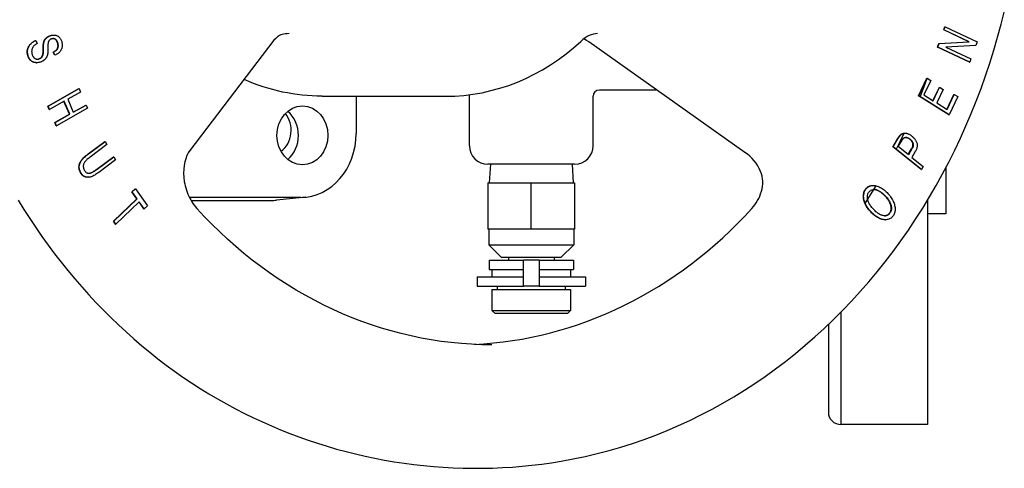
# Model space of a CAD drawing. Header units: millimetres. Extents: x 1123 to 3624, y 530 to 1459.
# Tile 21 of 22: x 1265 to 1424, y 1259 to 1331. Entities that reach past the tile are written whole.
import ezdxf

# ---------------------------------------------------------------- set-up
doc = ezdxf.new("R2010")
doc.units = ezdxf.units.MM
doc.layers.add('DETAIL', color=2, linetype='Continuous')

msp = doc.modelspace()

# ---------------------------------------------------------------- linework, layer by layer
at = {"layer": 'DETAIL'}
for p, q in [((1414.07, 1329.62), (1414.26, 1330.14)), ((1414.12, 1329.62), (1414.31, 1330.14)), ((1414.26, 1330.14), (1414.31, 1330.14)), ((1414.31, 1330.14), (1419.46, 1327.69)), ((1270.25, 1328.8), (1270.3, 1328.8)), ((1414.07, 1329.62), (1414.12, 1329.62)), ((1418.12, 1327.69), (1414.07, 1329.62)), ((1418.17, 1327.69), (1414.12, 1329.62)), ((1267.35, 1327.93), (1267.4, 1327.93)), ((1267.4, 1327.93), (1267.62, 1327.42)), ((1268.65, 1327.61), (1268.7, 1327.61)), ((1305.87, 1327.95), (1292.28, 1310.13)), ((1381.96, 1309.85), (1356.76, 1327.68)), ((1413.09, 1326.86), (1413.29, 1327.43)), ((1413.09, 1326.86), (1413.14, 1326.86)), ((1418.24, 1324.41), (1413.09, 1326.86)), ((1413.1, 1326.86), (1413.21, 1327.19)), ((1413.14, 1326.86), (1413.34, 1327.43)), ((1418.29, 1324.41), (1413.14, 1326.86)), ((1413.29, 1327.43), (1418.12, 1327.69)), ((1413.29, 1327.43), (1413.34, 1327.43)), ((1413.34, 1327.43), (1418.17, 1327.69)), ((1419.26, 1327.13), (1414.43, 1326.86)), ((1414.43, 1326.86), (1418.48, 1324.94)), ((1418.12, 1327.69), (1418.17, 1327.69)), ((1419.46, 1327.69), (1419.26, 1327.13)), ((1268.55, 1325.79), (1268.6, 1325.79)), ((1270.22, 1326.05), (1270.27, 1326.05)), ((1270.44, 1325.54), (1270.22, 1326.05)), ((1270.49, 1325.54), (1270.27, 1326.05)), ((1270.44, 1325.54), (1270.49, 1325.54)), ((1267.5, 1324.33), (1267.55, 1324.33)), ((1418.24, 1324.41), (1418.24, 1324.41)), ((1418.24, 1324.41), (1418.29, 1324.41)), ((1418.48, 1324.94), (1418.29, 1324.41)), ((1410.01, 1318.98), (1411.36, 1321.84)), ((1410.06, 1318.98), (1411.41, 1321.84)), ((1411.99, 1321.47), (1410.89, 1319.13)), ((1411.36, 1321.84), (1411.41, 1321.84)), ((1411.41, 1321.84), (1411.99, 1321.47)), ((1412.34, 1318.22), (1413.37, 1320.38)), ((1412.38, 1318.19), (1413.42, 1320.38)), ((1413.37, 1320.38), (1413.42, 1320.38)), ((1413.42, 1320.38), (1414, 1320.02)), ((1269.38, 1317.3), (1274.38, 1320.14)), ((1269.45, 1317.37), (1274.33, 1320.14)), ((1274.61, 1319.6), (1272.55, 1318.44)), ((1274.33, 1320.14), (1274.38, 1320.14)), ((1274.38, 1320.14), (1274.61, 1319.6)), ((1313.66, 1318.92), (1333.59, 1318.92)), ((1319.15, 1318.92), (1319.15, 1312.92)), ((1337.44, 1310.92), (1337.44, 1318.91)), ((1357.44, 1310.92), (1357.44, 1318.91)), ((1366.44, 1319.91), (1358.44, 1319.91)), ((1367.48, 1319.91), (1366.44, 1319.91)), ((1410.01, 1318.98), (1410.06, 1318.98)), ((1414.9, 1315.9), (1410.01, 1318.98)), ((1414.96, 1315.89), (1410.06, 1318.98)), ((1410.89, 1319.13), (1412.38, 1318.19)), ((1414, 1320.02), (1412.96, 1317.83)), ((1414.59, 1316.8), (1415.72, 1319.21)), ((1414.62, 1316.78), (1415.77, 1319.21)), ((1416.35, 1318.85), (1414.96, 1315.89)), ((1415.72, 1319.21), (1415.77, 1319.21)), ((1415.77, 1319.21), (1416.35, 1318.85)), ((1269.33, 1317.3), (1269.45, 1317.37)), ((1269.55, 1316.77), (1269.33, 1317.3)), ((1269.33, 1317.3), (1269.38, 1317.3)), ((1269.6, 1316.77), (1269.38, 1317.3)), ((1271.96, 1318.1), (1269.6, 1316.77)), ((1272.81, 1316), (1271.92, 1318.08)), ((1272.86, 1316), (1271.96, 1318.1)), ((1272.55, 1318.44), (1273.45, 1316.33)), ((1273.44, 1316.36), (1275.45, 1317.5)), ((1273.45, 1316.33), (1275.5, 1317.5)), ((1275.45, 1317.5), (1275.5, 1317.5)), ((1275.5, 1317.5), (1275.73, 1316.97)), ((1412.96, 1317.83), (1414.62, 1316.78)), ((1269.55, 1316.77), (1269.6, 1316.77)), ((1270.5, 1314.66), (1272.86, 1316)), ((1270.61, 1314.76), (1272.81, 1316)), ((1275.73, 1316.97), (1270.72, 1314.13)), ((1272.81, 1316), (1272.86, 1316)), ((1414.91, 1315.89), (1414.9, 1315.9)), ((1414.91, 1315.89), (1414.96, 1315.89)), ((1270.45, 1314.66), (1270.61, 1314.76)), ((1270.67, 1314.13), (1270.45, 1314.66)), ((1270.45, 1314.66), (1270.5, 1314.66)), ((1270.72, 1314.13), (1270.5, 1314.66)), ((1270.67, 1314.13), (1270.72, 1314.13)), ((1407.07, 1312.65), (1407.12, 1312.65)), ((1407.74, 1312.96), (1407.79, 1312.96)), ((1275.85, 1309.6), (1278.56, 1311.61)), ((1275.9, 1309.6), (1278.61, 1311.61)), ((1278.88, 1311.11), (1276.18, 1309.1)), ((1278.56, 1311.61), (1278.61, 1311.61)), ((1278.61, 1311.61), (1278.88, 1311.11)), ((1405.85, 1310.73), (1406.69, 1312.13)), ((1405.9, 1310.73), (1406.74, 1312.13)), ((1406.73, 1310.79), (1407.3, 1311.73)), ((1405.85, 1310.73), (1405.9, 1310.73)), ((1410.42, 1307.06), (1405.85, 1310.73)), ((1410.47, 1307.06), (1405.9, 1310.73)), ((1408.37, 1309.47), (1406.73, 1310.79)), ((1408.33, 1309.5), (1408.89, 1310.43)), ((1408.94, 1310.43), (1408.37, 1309.47)), ((1409.48, 1309.99), (1408.91, 1309.04)), ((1277.23, 1307.12), (1279.94, 1309.13)), ((1277.28, 1307.12), (1279.99, 1309.13)), ((1280.27, 1308.63), (1277.56, 1306.62)), ((1279.94, 1309.13), (1279.99, 1309.13)), ((1279.99, 1309.13), (1280.27, 1308.63)), ((1354.44, 1307.92), (1340.44, 1307.92)), ((1340.85, 1307.92), (1340.66, 1304.92)), ((1354.03, 1307.92), (1354.22, 1304.92)), ((1408.91, 1309.04), (1410.77, 1307.55)), ((1410.42, 1307.06), (1410.42, 1307.06)), ((1410.42, 1307.06), (1410.47, 1307.06)), ((1410.77, 1307.55), (1410.47, 1307.06)), ((1414.44, 1307.39), (1414.44, 1299.92)), ((1275.78, 1305.82), (1275.83, 1305.82)), ((1340.44, 1304.92), (1340.44, 1297.42)), ((1340.44, 1304.92), (1347.44, 1304.92)), ((1347.44, 1304.92), (1354.44, 1304.92)), ((1347.44, 1297.42), (1347.44, 1304.92)), ((1354.44, 1304.92), (1354.44, 1297.42)), ((1402.66, 1304.51), (1402.71, 1304.51)), ((1282.91, 1303.48), (1283.42, 1303.96)), ((1282.91, 1303.48), (1282.96, 1303.48)), ((1283.72, 1302.33), (1282.91, 1303.48)), ((1282.96, 1303.48), (1283.47, 1303.96)), ((1283.77, 1302.33), (1282.96, 1303.48)), ((1283.42, 1303.96), (1283.47, 1303.96)), ((1283.47, 1303.96), (1285.42, 1301.21)), ((1279.93, 1298.74), (1283.72, 1302.33)), ((1279.97, 1298.73), (1283.77, 1302.33)), ((1284.1, 1301.87), (1280.3, 1298.27)), ((1283.72, 1302.33), (1283.77, 1302.33)), ((1284.86, 1300.73), (1284.07, 1301.84)), ((1284.91, 1300.73), (1284.1, 1301.87)), ((1310.19, 1302.57), (1292.2, 1302.57)), ((1292.47, 1302.08), (1305.44, 1302.08)), ((1311, 1302.62), (1306.29, 1302.12)), ((1411.44, 1302.07), (1411.44, 1265.91)), ((1284.86, 1300.73), (1284.91, 1300.73)), ((1285.42, 1301.21), (1284.91, 1300.73)), ((1414.44, 1299.92), (1411.44, 1299.92)), ((1279.92, 1298.73), (1279.93, 1298.74)), ((1280.25, 1298.27), (1279.92, 1298.73)), ((1279.92, 1298.73), (1279.97, 1298.73)), ((1280.3, 1298.27), (1279.97, 1298.73)), ((1280.25, 1298.27), (1280.3, 1298.27)), ((1404.61, 1298.96), (1404.66, 1298.96)), ((1347.44, 1297.42), (1340.44, 1297.42)), ((1340.59, 1297.42), (1340.59, 1294.92)), ((1354.44, 1297.42), (1347.44, 1297.42)), ((1354.29, 1297.42), (1354.29, 1294.92)), ((1340.59, 1294.92), (1354.29, 1294.92)), ((1342.59, 1292.92), (1340.59, 1294.92)), ((1352.29, 1292.92), (1354.29, 1294.92)), ((1340.64, 1292.42), (1346.19, 1292.42)), ((1340.64, 1292.42), (1340.64, 1290.92)), ((1342.59, 1292.92), (1352.29, 1292.92)), ((1343.74, 1292.92), (1343.74, 1292.42)), ((1346.19, 1288.22), (1346.19, 1292.42)), ((1348.69, 1292.42), (1346.19, 1292.42)), ((1348.69, 1292.42), (1348.69, 1288.22)), ((1348.69, 1292.42), (1354.24, 1292.42)), ((1351.14, 1292.92), (1351.14, 1292.42)), ((1354.24, 1292.42), (1354.24, 1290.92)), ((1340.64, 1290.92), (1346.19, 1290.92)), ((1341.09, 1290.92), (1341.09, 1289.72)), ((1348.69, 1290.92), (1354.24, 1290.92)), ((1353.79, 1290.92), (1353.79, 1289.72)), ((1338.69, 1289.72), (1346.19, 1289.72)), ((1338.69, 1289.72), (1338.69, 1288.22)), ((1348.69, 1289.72), (1356.19, 1289.72)), ((1356.19, 1289.72), (1356.19, 1288.22)), ((1338.69, 1288.22), (1346.19, 1288.22)), ((1341.09, 1287.72), (1353.79, 1287.72)), ((1341.09, 1287.72), (1341.09, 1284.32)), ((1341.94, 1288.22), (1341.94, 1287.72)), ((1348.69, 1288.22), (1346.19, 1288.22)), ((1348.69, 1288.22), (1356.19, 1288.22)), ((1352.94, 1288.22), (1352.94, 1287.72)), ((1353.79, 1287.72), (1353.79, 1284.32)), ((1341.09, 1284.32), (1353.79, 1284.32)), ((1341.59, 1283.82), (1341.14, 1284.27)), ((1353.29, 1283.82), (1341.59, 1283.82)), ((1353.29, 1283.82), (1353.79, 1284.32)), ((1397.44, 1284), (1397.44, 1265.91)), ((1395.44, 1282.04), (1395.44, 1267.88)), ((1411.44, 1265.91), (1397.44, 1265.91))]:
    msp.add_line(p, q, dxfattribs=at)
at = {"layer": 'DETAIL', "flags": 128}
for points in [[(1352.29, 1259.97), (1354.23, 1260.33), (1356.17, 1260.73), (1358.09, 1261.18), (1360.01, 1261.69), (1361.91, 1262.24), (1363.8, 1262.84), (1365.68, 1263.49), (1367.55, 1264.18), (1369.4, 1264.93), (1371.23, 1265.72), (1373.05, 1266.55), (1374.85, 1267.43), (1376.64, 1268.36), (1378.4, 1269.34), (1380.14, 1270.35), (1381.87, 1271.42), (1383.56, 1272.52), (1385.24, 1273.67), (1386.89, 1274.86), (1388.52, 1276.09), (1390.13, 1277.36), (1391.71, 1278.68), (1393.26, 1280.03), (1394.78, 1281.42), (1396.28, 1282.85), (1397.74, 1284.31), (1399.18, 1285.81), (1400.59, 1287.35), (1401.97, 1288.92), (1403.31, 1290.53), (1404.62, 1292.17), (1405.9, 1293.84), (1407.15, 1295.55), (1408.36, 1297.28), (1409.54, 1299.05), (1410.68, 1300.84), (1411.79, 1302.66), (1412.86, 1304.51), (1413.9, 1306.38), (1414.9, 1308.28), (1415.86, 1310.21), (1416.79, 1312.15), (1417.67, 1314.12), (1418.52, 1316.11), (1419.33, 1318.13), (1420.1, 1320.16), (1420.82, 1322.21), (1421.51, 1324.28), (1422.16, 1326.36), (1422.77, 1328.46), (1423.34, 1330.58), (1423.87, 1332.7)], [(1268.65, 1327.61), (1268.67, 1327.67), (1268.69, 1327.73), (1268.71, 1327.79), (1268.74, 1327.85), (1268.76, 1327.91), (1268.79, 1327.96), (1268.82, 1328.02), (1268.85, 1328.07), (1268.89, 1328.12), (1268.92, 1328.17), (1268.96, 1328.21), (1269, 1328.26), (1269.04, 1328.3), (1269.09, 1328.34), (1269.13, 1328.39), (1269.18, 1328.42), (1269.23, 1328.46), (1269.28, 1328.5), (1269.33, 1328.53), (1269.38, 1328.56), (1269.43, 1328.59), (1269.49, 1328.62), (1269.55, 1328.65), (1269.61, 1328.67)], [(1268.7, 1327.61), (1268.72, 1327.67), (1268.74, 1327.73), (1268.76, 1327.79), (1268.79, 1327.85), (1268.81, 1327.91), (1268.84, 1327.96), (1268.87, 1328.02), (1268.9, 1328.07), (1268.94, 1328.12), (1268.97, 1328.17), (1269.01, 1328.21), (1269.05, 1328.26), (1269.09, 1328.3), (1269.14, 1328.34), (1269.18, 1328.39), (1269.23, 1328.42), (1269.28, 1328.46), (1269.33, 1328.5), (1269.38, 1328.53), (1269.43, 1328.56), (1269.48, 1328.59), (1269.54, 1328.62), (1269.6, 1328.65), (1269.66, 1328.67)], [(1269.61, 1328.67), (1269.63, 1328.68), (1269.66, 1328.7), (1269.69, 1328.7), (1269.71, 1328.71), (1269.74, 1328.72), (1269.77, 1328.73), (1269.79, 1328.74), (1269.82, 1328.75), (1269.85, 1328.75), (1269.87, 1328.76), (1269.9, 1328.77), (1269.93, 1328.77), (1269.95, 1328.78), (1269.98, 1328.78), (1270.01, 1328.79), (1270.03, 1328.79), (1270.06, 1328.79), (1270.09, 1328.8), (1270.11, 1328.8), (1270.14, 1328.8), (1270.17, 1328.8), (1270.19, 1328.8), (1270.22, 1328.8), (1270.25, 1328.8)], [(1269.66, 1328.67), (1269.76, 1328.71), (1269.86, 1328.74), (1269.96, 1328.77), (1270.06, 1328.79), (1270.16, 1328.8), (1270.26, 1328.8), (1270.36, 1328.8), (1270.46, 1328.8), (1270.56, 1328.78), (1270.65, 1328.76), (1270.74, 1328.73), (1270.83, 1328.7), (1270.92, 1328.65), (1271, 1328.6), (1271.07, 1328.54), (1271.15, 1328.48), (1271.22, 1328.41), (1271.28, 1328.33), (1271.34, 1328.25), (1271.4, 1328.17), (1271.45, 1328.07), (1271.49, 1327.98), (1271.53, 1327.88), (1271.57, 1327.77)], [(1306.45, 1328.53), (1306.15, 1328.27), (1305.87, 1327.95)], [(1308.32, 1329.03), (1308.02, 1329.02), (1307.73, 1328.99), (1307.45, 1328.95), (1307.19, 1328.88), (1306.96, 1328.81), (1306.76, 1328.72), (1306.59, 1328.63), (1306.45, 1328.53)], [(1358.16, 1329.03), (1357.81, 1329.01), (1357.47, 1328.96), (1357.14, 1328.86), (1356.81, 1328.73), (1356.48, 1328.55), (1356.13, 1328.34), (1355.79, 1328.07), (1355.44, 1327.77)], [(1266.18, 1325.39), (1266.14, 1325.54), (1266.11, 1325.68), (1266.08, 1325.81), (1266.07, 1325.94), (1266.06, 1326.07), (1266.06, 1326.2), (1266.07, 1326.32), (1266.09, 1326.44), (1266.12, 1326.56), (1266.15, 1326.68), (1266.2, 1326.79), (1266.25, 1326.9), (1266.3, 1327), (1266.37, 1327.11), (1266.45, 1327.21), (1266.53, 1327.31), (1266.62, 1327.4), (1266.72, 1327.49), (1266.82, 1327.58), (1266.92, 1327.66), (1267.03, 1327.73), (1267.15, 1327.8), (1267.27, 1327.87), (1267.4, 1327.93)], [(1266.06, 1326.52), (1266.08, 1326.59), (1266.1, 1326.67), (1266.13, 1326.74), (1266.16, 1326.81), (1266.19, 1326.88), (1266.22, 1326.95), (1266.26, 1327.02), (1266.31, 1327.08), (1266.35, 1327.15), (1266.4, 1327.21), (1266.45, 1327.28), (1266.51, 1327.34), (1266.57, 1327.4), (1266.63, 1327.46), (1266.69, 1327.51), (1266.75, 1327.57), (1266.82, 1327.62), (1266.89, 1327.67), (1266.96, 1327.72), (1267.04, 1327.76), (1267.11, 1327.81), (1267.19, 1327.85), (1267.27, 1327.89), (1267.35, 1327.93)], [(1267.62, 1327.42), (1267.53, 1327.37), (1267.44, 1327.32), (1267.36, 1327.26), (1267.28, 1327.21), (1267.21, 1327.15), (1267.14, 1327.1), (1267.08, 1327.04), (1267.03, 1326.98), (1266.98, 1326.92), (1266.93, 1326.85), (1266.89, 1326.78), (1266.85, 1326.71), (1266.82, 1326.64), (1266.79, 1326.56), (1266.77, 1326.47), (1266.75, 1326.39), (1266.74, 1326.3), (1266.73, 1326.21), (1266.72, 1326.12), (1266.73, 1326.03), (1266.73, 1325.94), (1266.75, 1325.85), (1266.77, 1325.76), (1266.79, 1325.67)], [(1268.55, 1325.79), (1268.55, 1325.83), (1268.56, 1325.87), (1268.56, 1325.92), (1268.56, 1325.98), (1268.57, 1326.04), (1268.57, 1326.11), (1268.57, 1326.18), (1268.57, 1326.26), (1268.57, 1326.35), (1268.57, 1326.44), (1268.57, 1326.54), (1268.57, 1326.65), (1268.57, 1326.76), (1268.57, 1326.86), (1268.58, 1326.96), (1268.58, 1327.05), (1268.58, 1327.13), (1268.59, 1327.22), (1268.6, 1327.29), (1268.61, 1327.37), (1268.61, 1327.43), (1268.63, 1327.5), (1268.64, 1327.55), (1268.65, 1327.61)], [(1268.6, 1325.79), (1268.6, 1325.83), (1268.61, 1325.87), (1268.61, 1325.92), (1268.61, 1325.98), (1268.62, 1326.04), (1268.62, 1326.11), (1268.62, 1326.18), (1268.62, 1326.26), (1268.62, 1326.35), (1268.62, 1326.44), (1268.62, 1326.54), (1268.62, 1326.65), (1268.62, 1326.76), (1268.62, 1326.86), (1268.63, 1326.96), (1268.63, 1327.05), (1268.63, 1327.13), (1268.64, 1327.22), (1268.65, 1327.29), (1268.66, 1327.37), (1268.66, 1327.43), (1268.68, 1327.5), (1268.69, 1327.55), (1268.7, 1327.61)], [(1269.45, 1327.79), (1269.43, 1327.75), (1269.42, 1327.7), (1269.4, 1327.64), (1269.38, 1327.58), (1269.37, 1327.51), (1269.36, 1327.43), (1269.35, 1327.34), (1269.35, 1327.25), (1269.34, 1327.14), (1269.34, 1327.04), (1269.34, 1326.92), (1269.34, 1326.8), (1269.34, 1326.67), (1269.35, 1326.55), (1269.35, 1326.44), (1269.34, 1326.34), (1269.34, 1326.24), (1269.34, 1326.15), (1269.33, 1326.06), (1269.33, 1325.98), (1269.32, 1325.9), (1269.31, 1325.84), (1269.3, 1325.77), (1269.29, 1325.72)], [(1269.87, 1328.15), (1269.85, 1328.14), (1269.83, 1328.13), (1269.8, 1328.12), (1269.78, 1328.11), (1269.76, 1328.1), (1269.74, 1328.09), (1269.72, 1328.07), (1269.7, 1328.06), (1269.68, 1328.05), (1269.66, 1328.03), (1269.64, 1328.02), (1269.63, 1328.01), (1269.61, 1327.99), (1269.59, 1327.97), (1269.58, 1327.96), (1269.56, 1327.94), (1269.55, 1327.92), (1269.53, 1327.91), (1269.52, 1327.89), (1269.5, 1327.87), (1269.49, 1327.85), (1269.48, 1327.83), (1269.47, 1327.81), (1269.45, 1327.79)], [(1270.96, 1327.5), (1270.93, 1327.58), (1270.9, 1327.66), (1270.87, 1327.73), (1270.84, 1327.8), (1270.8, 1327.86), (1270.77, 1327.92), (1270.73, 1327.97), (1270.69, 1328.01), (1270.64, 1328.05), (1270.6, 1328.09), (1270.55, 1328.12), (1270.5, 1328.15), (1270.45, 1328.17), (1270.4, 1328.19), (1270.35, 1328.2), (1270.3, 1328.21), (1270.24, 1328.22), (1270.19, 1328.22), (1270.14, 1328.22), (1270.09, 1328.21), (1270.03, 1328.2), (1269.98, 1328.19), (1269.93, 1328.17), (1269.87, 1328.15)], [(1270.91, 1327.5), (1270.89, 1327.56), (1270.87, 1327.62), (1270.85, 1327.67), (1270.83, 1327.73), (1270.8, 1327.78), (1270.78, 1327.82), (1270.75, 1327.87), (1270.72, 1327.91), (1270.69, 1327.95), (1270.66, 1327.98), (1270.63, 1328.02), (1270.6, 1328.05), (1270.57, 1328.08), (1270.53, 1328.1), (1270.5, 1328.12), (1270.46, 1328.14), (1270.43, 1328.16), (1270.39, 1328.17), (1270.35, 1328.19), (1270.31, 1328.2), (1270.27, 1328.2), (1270.24, 1328.21), (1270.2, 1328.22), (1270.16, 1328.22)], [(1270.22, 1326.05), (1270.3, 1326.09), (1270.37, 1326.14), (1270.44, 1326.18), (1270.51, 1326.23), (1270.57, 1326.28), (1270.63, 1326.33), (1270.68, 1326.38), (1270.73, 1326.43), (1270.78, 1326.48), (1270.82, 1326.54), (1270.85, 1326.6), (1270.88, 1326.65), (1270.91, 1326.71), (1270.93, 1326.78), (1270.95, 1326.84), (1270.97, 1326.91), (1270.97, 1326.97), (1270.98, 1327.04), (1270.98, 1327.11), (1270.97, 1327.19), (1270.97, 1327.26), (1270.95, 1327.34), (1270.93, 1327.42), (1270.91, 1327.5)], [(1270.27, 1326.05), (1270.35, 1326.09), (1270.42, 1326.14), (1270.49, 1326.18), (1270.56, 1326.23), (1270.62, 1326.28), (1270.68, 1326.33), (1270.73, 1326.38), (1270.78, 1326.43), (1270.83, 1326.48), (1270.87, 1326.54), (1270.9, 1326.6), (1270.93, 1326.65), (1270.96, 1326.71), (1270.98, 1326.78), (1271, 1326.84), (1271.02, 1326.91), (1271.02, 1326.97), (1271.03, 1327.04), (1271.03, 1327.11), (1271.02, 1327.19), (1271.02, 1327.26), (1271, 1327.34), (1270.98, 1327.42), (1270.96, 1327.5)], [(1271.57, 1327.77), (1271.6, 1327.66), (1271.62, 1327.54), (1271.64, 1327.42), (1271.66, 1327.31), (1271.66, 1327.2), (1271.66, 1327.09), (1271.65, 1326.97), (1271.63, 1326.86), (1271.61, 1326.76), (1271.58, 1326.65), (1271.54, 1326.55), (1271.5, 1326.45), (1271.45, 1326.35), (1271.39, 1326.26), (1271.32, 1326.17), (1271.25, 1326.08), (1271.17, 1326), (1271.09, 1325.92), (1271, 1325.84), (1270.91, 1325.77), (1270.81, 1325.71), (1270.7, 1325.65), (1270.6, 1325.59), (1270.49, 1325.54)], [(1333.59, 1318.92), (1335.07, 1318.95), (1336.55, 1319.06), (1338.02, 1319.24), (1339.48, 1319.49), (1340.93, 1319.82), (1342.37, 1320.21), (1343.79, 1320.67), (1345.19, 1321.2), (1346.57, 1321.8), (1347.93, 1322.47), (1349.26, 1323.2), (1350.56, 1323.99), (1351.83, 1324.85), (1353.07, 1325.76), (1354.27, 1326.74), (1355.44, 1327.77)], [(1356.76, 1327.68), (1356.35, 1327.94), (1355.93, 1328.19)], [(1266.13, 1325.39), (1266.11, 1325.44), (1266.1, 1325.5), (1266.09, 1325.55), (1266.07, 1325.6), (1266.06, 1325.65), (1266.05, 1325.7), (1266.04, 1325.75), (1266.04, 1325.8), (1266.03, 1325.84), (1266.02, 1325.89), (1266.02, 1325.94), (1266.02, 1325.99), (1266.01, 1326.03), (1266.01, 1326.08), (1266.01, 1326.13), (1266.01, 1326.17), (1266.01, 1326.22), (1266.02, 1326.26), (1266.02, 1326.31), (1266.03, 1326.35), (1266.03, 1326.39), (1266.04, 1326.44), (1266.05, 1326.48), (1266.06, 1326.52)], [(1266.7, 1324.57), (1266.67, 1324.6), (1266.63, 1324.62), (1266.6, 1324.65), (1266.57, 1324.67), (1266.54, 1324.7), (1266.51, 1324.73), (1266.48, 1324.76), (1266.46, 1324.79), (1266.43, 1324.82), (1266.4, 1324.86), (1266.38, 1324.89), (1266.35, 1324.92), (1266.33, 1324.96), (1266.31, 1324.99), (1266.29, 1325.03), (1266.27, 1325.07), (1266.25, 1325.1), (1266.23, 1325.14), (1266.21, 1325.18), (1266.19, 1325.22), (1266.17, 1325.26), (1266.16, 1325.31), (1266.14, 1325.35), (1266.13, 1325.39)], [(1268.24, 1324.47), (1268.13, 1324.43), (1268.02, 1324.4), (1267.92, 1324.37), (1267.81, 1324.35), (1267.71, 1324.34), (1267.6, 1324.33), (1267.49, 1324.33), (1267.38, 1324.34), (1267.28, 1324.35), (1267.18, 1324.38), (1267.08, 1324.4), (1266.98, 1324.44), (1266.89, 1324.49), (1266.8, 1324.54), (1266.72, 1324.59), (1266.64, 1324.66), (1266.56, 1324.73), (1266.49, 1324.81), (1266.42, 1324.89), (1266.36, 1324.98), (1266.31, 1325.08), (1266.26, 1325.18), (1266.22, 1325.28), (1266.18, 1325.39)], [(1266.79, 1325.67), (1266.82, 1325.59), (1266.85, 1325.52), (1266.88, 1325.45), (1266.92, 1325.38), (1266.95, 1325.32), (1266.99, 1325.26), (1267.04, 1325.2), (1267.09, 1325.15), (1267.13, 1325.11), (1267.18, 1325.07), (1267.24, 1325.03), (1267.29, 1325), (1267.35, 1324.97), (1267.4, 1324.95), (1267.46, 1324.93), (1267.52, 1324.92), (1267.58, 1324.91), (1267.64, 1324.91), (1267.7, 1324.91), (1267.77, 1324.92), (1267.83, 1324.93), (1267.89, 1324.94), (1267.95, 1324.96), (1268.01, 1324.99)], [(1267.96, 1324.99), (1268, 1325), (1268.04, 1325.02), (1268.08, 1325.04), (1268.11, 1325.06), (1268.15, 1325.09), (1268.18, 1325.11), (1268.21, 1325.13), (1268.25, 1325.16), (1268.28, 1325.19), (1268.3, 1325.22), (1268.33, 1325.25), (1268.36, 1325.28), (1268.38, 1325.31), (1268.4, 1325.35), (1268.42, 1325.38), (1268.44, 1325.42), (1268.46, 1325.46), (1268.48, 1325.5), (1268.49, 1325.54), (1268.51, 1325.59), (1268.52, 1325.64), (1268.53, 1325.69), (1268.54, 1325.74), (1268.55, 1325.79)], [(1268.01, 1324.99), (1268.05, 1325), (1268.09, 1325.02), (1268.13, 1325.04), (1268.16, 1325.06), (1268.2, 1325.09), (1268.23, 1325.11), (1268.26, 1325.13), (1268.3, 1325.16), (1268.33, 1325.19), (1268.35, 1325.22), (1268.38, 1325.25), (1268.41, 1325.28), (1268.43, 1325.31), (1268.45, 1325.35), (1268.47, 1325.38), (1268.49, 1325.42), (1268.51, 1325.46), (1268.53, 1325.5), (1268.54, 1325.54), (1268.56, 1325.59), (1268.57, 1325.64), (1268.58, 1325.69), (1268.59, 1325.74), (1268.6, 1325.79)], [(1269.29, 1325.72), (1269.28, 1325.64), (1269.26, 1325.57), (1269.23, 1325.5), (1269.21, 1325.43), (1269.18, 1325.36), (1269.15, 1325.3), (1269.12, 1325.23), (1269.09, 1325.17), (1269.05, 1325.11), (1269.01, 1325.06), (1268.97, 1325), (1268.93, 1324.95), (1268.88, 1324.9), (1268.83, 1324.85), (1268.78, 1324.8), (1268.73, 1324.76), (1268.67, 1324.72), (1268.62, 1324.68), (1268.56, 1324.64), (1268.5, 1324.6), (1268.44, 1324.56), (1268.37, 1324.53), (1268.3, 1324.5), (1268.24, 1324.47)], [(1267.5, 1324.33), (1267.47, 1324.33), (1267.43, 1324.33), (1267.39, 1324.33), (1267.36, 1324.34), (1267.32, 1324.34), (1267.28, 1324.35), (1267.25, 1324.35), (1267.21, 1324.36), (1267.18, 1324.36), (1267.14, 1324.37), (1267.11, 1324.38), (1267.07, 1324.39), (1267.04, 1324.4), (1267.01, 1324.41), (1266.97, 1324.42), (1266.94, 1324.44), (1266.91, 1324.45), (1266.88, 1324.47), (1266.85, 1324.48), (1266.82, 1324.5), (1266.79, 1324.52), (1266.76, 1324.53), (1266.73, 1324.55), (1266.7, 1324.57)], [(1267.62, 1324.91), (1267.64, 1324.91), (1267.65, 1324.91), (1267.67, 1324.91), (1267.68, 1324.92), (1267.69, 1324.92), (1267.71, 1324.92), (1267.72, 1324.92), (1267.74, 1324.92), (1267.75, 1324.92), (1267.76, 1324.93), (1267.78, 1324.93), (1267.79, 1324.93), (1267.81, 1324.94), (1267.82, 1324.94), (1267.83, 1324.94), (1267.85, 1324.95), (1267.86, 1324.95), (1267.88, 1324.96), (1267.89, 1324.96), (1267.9, 1324.96), (1267.92, 1324.97), (1267.93, 1324.97), (1267.95, 1324.98), (1267.96, 1324.99)], [(1313.66, 1318.92), (1312.86, 1318.93), (1312.05, 1318.96), (1311.25, 1319.01), (1310.44, 1319.09), (1309.64, 1319.19), (1308.84, 1319.3), (1308.04, 1319.44), (1307.25, 1319.6), (1306.46, 1319.78), (1305.67, 1319.99), (1304.89, 1320.21), (1304.11, 1320.45), (1303.34, 1320.72), (1302.57, 1321), (1301.81, 1321.31), (1301.06, 1321.63)], [(1410.27, 1318.82), (1410.85, 1320.31), (1411.41, 1321.81)], [(1406.4, 1310.29), (1407.06, 1311.62), (1407.71, 1312.96)], [(1406.69, 1312.13), (1406.71, 1312.16), (1406.72, 1312.19), (1406.74, 1312.22), (1406.76, 1312.24), (1406.78, 1312.27), (1406.79, 1312.3), (1406.81, 1312.32), (1406.83, 1312.35), (1406.84, 1312.37), (1406.86, 1312.4), (1406.88, 1312.42), (1406.89, 1312.44), (1406.91, 1312.46), (1406.92, 1312.48), (1406.94, 1312.5), (1406.96, 1312.52), (1406.97, 1312.54), (1406.99, 1312.56), (1407, 1312.58), (1407.01, 1312.59), (1407.03, 1312.61), (1407.04, 1312.62), (1407.06, 1312.64), (1407.07, 1312.65)], [(1406.74, 1312.13), (1406.76, 1312.16), (1406.77, 1312.19), (1406.79, 1312.22), (1406.81, 1312.24), (1406.83, 1312.27), (1406.84, 1312.3), (1406.86, 1312.32), (1406.88, 1312.35), (1406.89, 1312.37), (1406.91, 1312.4), (1406.93, 1312.42), (1406.94, 1312.44), (1406.96, 1312.46), (1406.97, 1312.48), (1406.99, 1312.5), (1407.01, 1312.52), (1407.02, 1312.54), (1407.04, 1312.56), (1407.05, 1312.58), (1407.06, 1312.59), (1407.08, 1312.61), (1407.09, 1312.62), (1407.11, 1312.64), (1407.12, 1312.65)], [(1407.07, 1312.65), (1407.09, 1312.68), (1407.12, 1312.7), (1407.14, 1312.72), (1407.17, 1312.74), (1407.2, 1312.76), (1407.22, 1312.78), (1407.25, 1312.8), (1407.28, 1312.82), (1407.3, 1312.84), (1407.33, 1312.85), (1407.36, 1312.87), (1407.38, 1312.88), (1407.41, 1312.89), (1407.44, 1312.9), (1407.47, 1312.91), (1407.5, 1312.92), (1407.53, 1312.93), (1407.56, 1312.94), (1407.59, 1312.94), (1407.62, 1312.95), (1407.65, 1312.95), (1407.68, 1312.95), (1407.71, 1312.96), (1407.74, 1312.96)], [(1407.12, 1312.65), (1407.18, 1312.71), (1407.23, 1312.75), (1407.29, 1312.8), (1407.35, 1312.84), (1407.41, 1312.87), (1407.48, 1312.9), (1407.54, 1312.92), (1407.61, 1312.94), (1407.68, 1312.95), (1407.75, 1312.95), (1407.82, 1312.96), (1407.9, 1312.95), (1407.98, 1312.94), (1408.06, 1312.93), (1408.14, 1312.9), (1408.23, 1312.88), (1408.32, 1312.85), (1408.4, 1312.81), (1408.49, 1312.77), (1408.58, 1312.72), (1408.66, 1312.67), (1408.75, 1312.62), (1408.84, 1312.55), (1408.92, 1312.49)], [(1408.92, 1312.49), (1409.02, 1312.41), (1409.11, 1312.33), (1409.19, 1312.25), (1409.27, 1312.16), (1409.34, 1312.07), (1409.41, 1311.98), (1409.48, 1311.89), (1409.54, 1311.8), (1409.59, 1311.7), (1409.64, 1311.6), (1409.69, 1311.5), (1409.73, 1311.4), (1409.76, 1311.29), (1409.78, 1311.18), (1409.8, 1311.07), (1409.8, 1310.96), (1409.79, 1310.85), (1409.78, 1310.73), (1409.75, 1310.61), (1409.72, 1310.49), (1409.67, 1310.37), (1409.62, 1310.24), (1409.55, 1310.12), (1409.48, 1309.99)], [(1407.3, 1311.73), (1407.32, 1311.76), (1407.33, 1311.79), (1407.35, 1311.81), (1407.37, 1311.84), (1407.38, 1311.86), (1407.4, 1311.88), (1407.41, 1311.91), (1407.43, 1311.93), (1407.44, 1311.95), (1407.45, 1311.97), (1407.47, 1311.99), (1407.48, 1312), (1407.49, 1312.02), (1407.51, 1312.04), (1407.52, 1312.05), (1407.53, 1312.07), (1407.54, 1312.08), (1407.55, 1312.09), (1407.57, 1312.11), (1407.58, 1312.12), (1407.59, 1312.13), (1407.6, 1312.14), (1407.61, 1312.15), (1407.62, 1312.15)], [(1407.62, 1312.15), (1407.65, 1312.18), (1407.68, 1312.2), (1407.71, 1312.21), (1407.75, 1312.23), (1407.78, 1312.24), (1407.82, 1312.25), (1407.86, 1312.26), (1407.9, 1312.26), (1407.94, 1312.26), (1407.98, 1312.26), (1408.03, 1312.26), (1408.07, 1312.25), (1408.12, 1312.24), (1408.17, 1312.23), (1408.21, 1312.21), (1408.26, 1312.2), (1408.31, 1312.18), (1408.35, 1312.16), (1408.4, 1312.13), (1408.45, 1312.1), (1408.49, 1312.07), (1408.54, 1312.04), (1408.59, 1312.01), (1408.64, 1311.97)], [(1408.59, 1311.97), (1408.56, 1311.99), (1408.53, 1312.02), (1408.5, 1312.04), (1408.47, 1312.06), (1408.44, 1312.07), (1408.41, 1312.09), (1408.39, 1312.11), (1408.36, 1312.13), (1408.33, 1312.14), (1408.3, 1312.16), (1408.27, 1312.17), (1408.25, 1312.18), (1408.22, 1312.19), (1408.19, 1312.2), (1408.16, 1312.21), (1408.13, 1312.22), (1408.11, 1312.23), (1408.08, 1312.24), (1408.05, 1312.24), (1408.02, 1312.25), (1407.99, 1312.25), (1407.97, 1312.26), (1407.94, 1312.26), (1407.92, 1312.26)], [(1408.89, 1310.43), (1408.94, 1310.51), (1408.98, 1310.58), (1409.01, 1310.66), (1409.04, 1310.73), (1409.07, 1310.81), (1409.08, 1310.88), (1409.1, 1310.95), (1409.1, 1311.02), (1409.11, 1311.08), (1409.1, 1311.15), (1409.1, 1311.21), (1409.08, 1311.28), (1409.06, 1311.34), (1409.04, 1311.4), (1409.01, 1311.46), (1408.98, 1311.52), (1408.95, 1311.58), (1408.91, 1311.64), (1408.87, 1311.7), (1408.82, 1311.75), (1408.77, 1311.81), (1408.71, 1311.86), (1408.65, 1311.92), (1408.59, 1311.97)], [(1408.64, 1311.97), (1408.7, 1311.92), (1408.76, 1311.86), (1408.82, 1311.81), (1408.87, 1311.75), (1408.92, 1311.7), (1408.96, 1311.64), (1409, 1311.58), (1409.03, 1311.52), (1409.06, 1311.46), (1409.09, 1311.4), (1409.11, 1311.34), (1409.13, 1311.28), (1409.15, 1311.21), (1409.15, 1311.15), (1409.16, 1311.08), (1409.15, 1311.02), (1409.15, 1310.95), (1409.13, 1310.88), (1409.12, 1310.81), (1409.09, 1310.73), (1409.06, 1310.66), (1409.03, 1310.58), (1408.99, 1310.51), (1408.94, 1310.43)], [(1274.36, 1307.44), (1274.36, 1307.53), (1274.37, 1307.62), (1274.38, 1307.71), (1274.39, 1307.8), (1274.41, 1307.89), (1274.44, 1307.98), (1274.47, 1308.07), (1274.5, 1308.16), (1274.54, 1308.24), (1274.59, 1308.33), (1274.64, 1308.42), (1274.7, 1308.5), (1274.76, 1308.59), (1274.83, 1308.67), (1274.9, 1308.76), (1274.98, 1308.84), (1275.06, 1308.93), (1275.16, 1309.02), (1275.26, 1309.12), (1275.36, 1309.21), (1275.47, 1309.3), (1275.59, 1309.4), (1275.72, 1309.5), (1275.85, 1309.6)], [(1274.67, 1306.57), (1274.6, 1306.7), (1274.55, 1306.83), (1274.5, 1306.97), (1274.46, 1307.1), (1274.43, 1307.23), (1274.42, 1307.35), (1274.41, 1307.48), (1274.42, 1307.61), (1274.43, 1307.74), (1274.45, 1307.86), (1274.49, 1307.98), (1274.53, 1308.11), (1274.59, 1308.23), (1274.65, 1308.35), (1274.72, 1308.46), (1274.8, 1308.58), (1274.9, 1308.7), (1275, 1308.82), (1275.12, 1308.94), (1275.25, 1309.07), (1275.4, 1309.2), (1275.55, 1309.33), (1275.72, 1309.46), (1275.9, 1309.6)], [(1292.28, 1310.13), (1292.03, 1309.75), (1291.81, 1309.32), (1291.61, 1308.83), (1291.46, 1308.3), (1291.35, 1307.73), (1291.28, 1307.11), (1291.26, 1306.47), (1291.29, 1305.81), (1291.38, 1305.13), (1291.44, 1304.79), (1291.52, 1304.45), (1291.61, 1304.11), (1291.71, 1303.77), (1291.83, 1303.44), (1291.96, 1303.11), (1292.1, 1302.78), (1292.25, 1302.47), (1292.42, 1302.16), (1292.6, 1301.86), (1292.78, 1301.57), (1292.98, 1301.3), (1293.19, 1301.04), (1293.4, 1300.79)], [(1384.5, 1306.78), (1384.28, 1307.23), (1384.03, 1307.66), (1383.75, 1308.08), (1383.44, 1308.48), (1383.11, 1308.86), (1382.75, 1309.22), (1382.36, 1309.55), (1381.96, 1309.85)], [(1276.18, 1309.1), (1276.03, 1308.99), (1275.9, 1308.88), (1275.78, 1308.78), (1275.66, 1308.68), (1275.56, 1308.59), (1275.48, 1308.5), (1275.4, 1308.42), (1275.33, 1308.34), (1275.28, 1308.26), (1275.23, 1308.19), (1275.18, 1308.11), (1275.15, 1308.03), (1275.12, 1307.94), (1275.09, 1307.86), (1275.07, 1307.78), (1275.06, 1307.69), (1275.06, 1307.61), (1275.06, 1307.52), (1275.07, 1307.44), (1275.08, 1307.36), (1275.11, 1307.27), (1275.13, 1307.19), (1275.17, 1307.11), (1275.21, 1307.03)], [(1274.62, 1306.57), (1274.6, 1306.61), (1274.58, 1306.64), (1274.57, 1306.68), (1274.55, 1306.72), (1274.53, 1306.75), (1274.51, 1306.79), (1274.5, 1306.83), (1274.49, 1306.86), (1274.47, 1306.9), (1274.46, 1306.94), (1274.45, 1306.97), (1274.44, 1307.01), (1274.42, 1307.04), (1274.41, 1307.08), (1274.41, 1307.12), (1274.4, 1307.15), (1274.39, 1307.19), (1274.38, 1307.22), (1274.38, 1307.26), (1274.37, 1307.29), (1274.37, 1307.33), (1274.37, 1307.37), (1274.36, 1307.4), (1274.36, 1307.44)], [(1275.23, 1305.94), (1275.2, 1305.95), (1275.17, 1305.97), (1275.14, 1305.99), (1275.11, 1306.01), (1275.09, 1306.02), (1275.06, 1306.04), (1275.03, 1306.07), (1275.01, 1306.09), (1274.98, 1306.11), (1274.95, 1306.13), (1274.93, 1306.16), (1274.9, 1306.19), (1274.88, 1306.21), (1274.85, 1306.24), (1274.83, 1306.27), (1274.8, 1306.3), (1274.78, 1306.33), (1274.76, 1306.36), (1274.73, 1306.39), (1274.71, 1306.43), (1274.69, 1306.46), (1274.67, 1306.5), (1274.64, 1306.53), (1274.62, 1306.57)], [(1277.56, 1306.62), (1277.38, 1306.49), (1277.22, 1306.38), (1277.06, 1306.27), (1276.9, 1306.18), (1276.76, 1306.1), (1276.62, 1306.02), (1276.49, 1305.96), (1276.36, 1305.91), (1276.24, 1305.87), (1276.12, 1305.85), (1276, 1305.83), (1275.89, 1305.82), (1275.77, 1305.82), (1275.65, 1305.83), (1275.54, 1305.85), (1275.43, 1305.88), (1275.32, 1305.92), (1275.21, 1305.98), (1275.11, 1306.04), (1275.01, 1306.12), (1274.92, 1306.22), (1274.84, 1306.32), (1274.75, 1306.44), (1274.67, 1306.57)], [(1275.21, 1307.03), (1275.26, 1306.94), (1275.32, 1306.86), (1275.37, 1306.79), (1275.43, 1306.72), (1275.49, 1306.66), (1275.55, 1306.61), (1275.62, 1306.57), (1275.68, 1306.53), (1275.75, 1306.51), (1275.82, 1306.49), (1275.89, 1306.48), (1275.96, 1306.47), (1276.04, 1306.47), (1276.12, 1306.49), (1276.21, 1306.51), (1276.3, 1306.54), (1276.41, 1306.58), (1276.51, 1306.63), (1276.63, 1306.69), (1276.74, 1306.76), (1276.87, 1306.83), (1277, 1306.92), (1277.14, 1307.02), (1277.28, 1307.12)], [(1275.94, 1306.47), (1275.98, 1306.47), (1276.02, 1306.48), (1276.06, 1306.49), (1276.1, 1306.49), (1276.14, 1306.51), (1276.19, 1306.52), (1276.23, 1306.53), (1276.28, 1306.55), (1276.33, 1306.57), (1276.38, 1306.59), (1276.43, 1306.62), (1276.49, 1306.64), (1276.54, 1306.67), (1276.6, 1306.7), (1276.65, 1306.73), (1276.71, 1306.77), (1276.77, 1306.8), (1276.83, 1306.84), (1276.9, 1306.88), (1276.96, 1306.93), (1277.03, 1306.97), (1277.09, 1307.02), (1277.16, 1307.07), (1277.23, 1307.12)], [(1383.09, 1300.79), (1383.33, 1301.08), (1383.57, 1301.39), (1383.79, 1301.71), (1384, 1302.06), (1384.19, 1302.41), (1384.36, 1302.78), (1384.5, 1303.16), (1384.63, 1303.56), (1384.73, 1303.95), (1384.8, 1304.36), (1384.84, 1304.77), (1384.85, 1305.19), (1384.82, 1305.6), (1384.75, 1306), (1384.64, 1306.4), (1384.5, 1306.78)], [(1275.78, 1305.82), (1275.76, 1305.82), (1275.74, 1305.82), (1275.71, 1305.82), (1275.69, 1305.82), (1275.67, 1305.82), (1275.64, 1305.82), (1275.62, 1305.83), (1275.59, 1305.83), (1275.57, 1305.83), (1275.55, 1305.84), (1275.52, 1305.84), (1275.5, 1305.85), (1275.48, 1305.85), (1275.45, 1305.86), (1275.43, 1305.86), (1275.41, 1305.87), (1275.39, 1305.88), (1275.36, 1305.88), (1275.34, 1305.89), (1275.32, 1305.9), (1275.29, 1305.91), (1275.27, 1305.92), (1275.25, 1305.93), (1275.23, 1305.94)], [(1401.46, 1303.92), (1401.5, 1303.97), (1401.54, 1304.01), (1401.58, 1304.05), (1401.62, 1304.1), (1401.66, 1304.14), (1401.7, 1304.17), (1401.75, 1304.21), (1401.79, 1304.24), (1401.84, 1304.28), (1401.88, 1304.31), (1401.93, 1304.33), (1401.98, 1304.36), (1402.03, 1304.38), (1402.09, 1304.4), (1402.14, 1304.42), (1402.19, 1304.44), (1402.25, 1304.46), (1402.3, 1304.47), (1402.36, 1304.48), (1402.42, 1304.49), (1402.48, 1304.5), (1402.54, 1304.5), (1402.6, 1304.51), (1402.66, 1304.51)], [(1401.51, 1303.92), (1401.6, 1304.03), (1401.7, 1304.13), (1401.81, 1304.22), (1401.92, 1304.29), (1402.04, 1304.36), (1402.16, 1304.41), (1402.29, 1304.46), (1402.43, 1304.49), (1402.57, 1304.5), (1402.72, 1304.51), (1402.86, 1304.5), (1403.01, 1304.48), (1403.17, 1304.45), (1403.32, 1304.41), (1403.48, 1304.35), (1403.64, 1304.28), (1403.8, 1304.2), (1403.96, 1304.11), (1404.12, 1304.01), (1404.28, 1303.9), (1404.44, 1303.78), (1404.6, 1303.64), (1404.76, 1303.5), (1404.92, 1303.35)], [(1402.47, 1300.05), (1402.3, 1300.23), (1402.14, 1300.4), (1401.99, 1300.58), (1401.86, 1300.75), (1401.73, 1300.93), (1401.62, 1301.1), (1401.52, 1301.28), (1401.43, 1301.45), (1401.34, 1301.63), (1401.28, 1301.8), (1401.22, 1301.98), (1401.17, 1302.15), (1401.13, 1302.32), (1401.11, 1302.49), (1401.09, 1302.66), (1401.09, 1302.81), (1401.1, 1302.97), (1401.12, 1303.12), (1401.15, 1303.26), (1401.19, 1303.4), (1401.24, 1303.54), (1401.3, 1303.67), (1401.38, 1303.8), (1401.46, 1303.92)], [(1402.52, 1300.05), (1402.35, 1300.23), (1402.19, 1300.4), (1402.04, 1300.58), (1401.91, 1300.75), (1401.78, 1300.93), (1401.67, 1301.1), (1401.57, 1301.28), (1401.48, 1301.45), (1401.39, 1301.63), (1401.33, 1301.8), (1401.27, 1301.98), (1401.22, 1302.15), (1401.18, 1302.32), (1401.16, 1302.49), (1401.14, 1302.66), (1401.14, 1302.81), (1401.15, 1302.97), (1401.17, 1303.12), (1401.2, 1303.26), (1401.24, 1303.4), (1401.29, 1303.54), (1401.35, 1303.67), (1401.43, 1303.8), (1401.51, 1303.92)], [(1401.37, 1301.58), (1402.27, 1303), (1403.15, 1304.44)], [(1402.87, 1300.51), (1402.72, 1300.67), (1402.58, 1300.82), (1402.45, 1300.97), (1402.33, 1301.12), (1402.22, 1301.27), (1402.12, 1301.41), (1402.04, 1301.55), (1401.96, 1301.69), (1401.9, 1301.82), (1401.85, 1301.96), (1401.81, 1302.09), (1401.78, 1302.21), (1401.76, 1302.34), (1401.74, 1302.46), (1401.74, 1302.57), (1401.74, 1302.68), (1401.74, 1302.79), (1401.76, 1302.9), (1401.78, 1303), (1401.81, 1303.09), (1401.84, 1303.19), (1401.89, 1303.27), (1401.94, 1303.36), (1401.99, 1303.44)], [(1401.99, 1303.44), (1402.06, 1303.52), (1402.13, 1303.59), (1402.2, 1303.65), (1402.28, 1303.71), (1402.37, 1303.75), (1402.46, 1303.79), (1402.56, 1303.82), (1402.66, 1303.83), (1402.76, 1303.84), (1402.87, 1303.84), (1402.98, 1303.84), (1403.09, 1303.82), (1403.2, 1303.79), (1403.32, 1303.75), (1403.44, 1303.71), (1403.56, 1303.65), (1403.68, 1303.58), (1403.8, 1303.51), (1403.93, 1303.43), (1404.05, 1303.34), (1404.18, 1303.24), (1404.31, 1303.13), (1404.43, 1303.01), (1404.56, 1302.89)], [(1404.51, 1302.89), (1404.43, 1302.96), (1404.36, 1303.04), (1404.28, 1303.11), (1404.21, 1303.17), (1404.13, 1303.23), (1404.06, 1303.29), (1403.99, 1303.35), (1403.91, 1303.4), (1403.84, 1303.46), (1403.76, 1303.5), (1403.69, 1303.55), (1403.62, 1303.59), (1403.55, 1303.63), (1403.47, 1303.67), (1403.4, 1303.7), (1403.33, 1303.73), (1403.26, 1303.75), (1403.19, 1303.78), (1403.12, 1303.8), (1403.06, 1303.81), (1402.99, 1303.83), (1402.92, 1303.84), (1402.86, 1303.84), (1402.8, 1303.85)], [(1405.33, 1300.02), (1405.39, 1300.11), (1405.44, 1300.2), (1405.49, 1300.29), (1405.52, 1300.39), (1405.55, 1300.49), (1405.57, 1300.6), (1405.58, 1300.71), (1405.58, 1300.82), (1405.58, 1300.93), (1405.57, 1301.05), (1405.55, 1301.18), (1405.52, 1301.3), (1405.48, 1301.43), (1405.44, 1301.56), (1405.38, 1301.69), (1405.32, 1301.82), (1405.25, 1301.95), (1405.17, 1302.08), (1405.08, 1302.22), (1404.98, 1302.35), (1404.88, 1302.48), (1404.76, 1302.62), (1404.64, 1302.75), (1404.51, 1302.89)], [(1404.56, 1302.89), (1404.69, 1302.75), (1404.81, 1302.62), (1404.93, 1302.48), (1405.03, 1302.35), (1405.13, 1302.22), (1405.22, 1302.08), (1405.3, 1301.95), (1405.37, 1301.82), (1405.43, 1301.69), (1405.49, 1301.56), (1405.53, 1301.43), (1405.57, 1301.3), (1405.6, 1301.18), (1405.62, 1301.05), (1405.63, 1300.93), (1405.63, 1300.82), (1405.63, 1300.71), (1405.62, 1300.6), (1405.6, 1300.49), (1405.57, 1300.39), (1405.54, 1300.29), (1405.49, 1300.2), (1405.44, 1300.11), (1405.38, 1300.02)], [(1404.92, 1303.35), (1405.07, 1303.19), (1405.22, 1303.02), (1405.35, 1302.86), (1405.48, 1302.69), (1405.6, 1302.52), (1405.71, 1302.34), (1405.81, 1302.17), (1405.9, 1301.99), (1405.98, 1301.81), (1406.05, 1301.64), (1406.11, 1301.46), (1406.15, 1301.29), (1406.19, 1301.12), (1406.21, 1300.96), (1406.22, 1300.79), (1406.22, 1300.63), (1406.21, 1300.47), (1406.19, 1300.32), (1406.16, 1300.18), (1406.12, 1300.04), (1406.07, 1299.91), (1406.01, 1299.78), (1405.94, 1299.66), (1405.86, 1299.55)], [(1264.56, 1302.14), (1265.48, 1300.64), (1266.42, 1299.17), (1267.39, 1297.71), (1268.38, 1296.28), (1269.4, 1294.86), (1270.43, 1293.47), (1271.49, 1292.1), (1272.58, 1290.76), (1273.68, 1289.43), (1274.8, 1288.13), (1275.95, 1286.85), (1277.11, 1285.6), (1278.3, 1284.38), (1279.5, 1283.17), (1280.73, 1282), (1281.97, 1280.85), (1283.23, 1279.72), (1284.51, 1278.62), (1285.81, 1277.55), (1287.12, 1276.51), (1288.45, 1275.5), (1289.8, 1274.51), (1291.16, 1273.55), (1292.54, 1272.63), (1293.93, 1271.73), (1295.34, 1270.86), (1296.76, 1270.02), (1298.19, 1269.21), (1299.64, 1268.43), (1301.1, 1267.68), (1302.57, 1266.97)], [(1341.07, 1278.76), (1339.43, 1278.78), (1337.79, 1278.85), (1336.15, 1278.96), (1334.52, 1279.12), (1332.89, 1279.32), (1331.26, 1279.57), (1329.64, 1279.86), (1328.02, 1280.2), (1326.41, 1280.58), (1324.81, 1281), (1323.22, 1281.47), (1321.64, 1281.99), (1320.07, 1282.54), (1318.51, 1283.14), (1316.96, 1283.78), (1315.43, 1284.46), (1313.91, 1285.19), (1312.41, 1285.96), (1310.92, 1286.77), (1309.45, 1287.61), (1307.99, 1288.5), (1306.56, 1289.43), (1305.14, 1290.4), (1303.75, 1291.41), (1302.37, 1292.46), (1301.02, 1293.54), (1299.69, 1294.66), (1298.38, 1295.82), (1297.1, 1297.01), (1295.84, 1298.24), (1294.61, 1299.5), (1293.4, 1300.79)], [(1338.24, 1278.83), (1339.79, 1278.92), (1341.34, 1279.06), (1342.89, 1279.23), (1344.43, 1279.45), (1345.97, 1279.7), (1347.5, 1279.99), (1349.02, 1280.33), (1350.54, 1280.7), (1352.06, 1281.11), (1353.56, 1281.57), (1355.05, 1282.06), (1356.54, 1282.59), (1358.01, 1283.15), (1359.48, 1283.76), (1360.93, 1284.41), (1362.37, 1285.09), (1363.79, 1285.81), (1365.2, 1286.56), (1366.6, 1287.36), (1367.98, 1288.19), (1369.34, 1289.05), (1370.69, 1289.95), (1372.02, 1290.89), (1373.33, 1291.86), (1374.63, 1292.86), (1375.9, 1293.9), (1377.15, 1294.97), (1378.38, 1296.07), (1379.59, 1297.2), (1380.78, 1298.37), (1381.94, 1299.57), (1383.09, 1300.79)], [(1404.61, 1298.96), (1404.53, 1298.96), (1404.44, 1298.97), (1404.35, 1298.98), (1404.26, 1298.99), (1404.17, 1299.01), (1404.08, 1299.03), (1403.99, 1299.06), (1403.9, 1299.09), (1403.8, 1299.13), (1403.71, 1299.17), (1403.61, 1299.22), (1403.52, 1299.26), (1403.43, 1299.31), (1403.33, 1299.37), (1403.24, 1299.42), (1403.15, 1299.48), (1403.06, 1299.54), (1402.98, 1299.61), (1402.89, 1299.67), (1402.8, 1299.74), (1402.72, 1299.82), (1402.63, 1299.89), (1402.55, 1299.97), (1402.47, 1300.05)], [(1405.86, 1299.55), (1405.77, 1299.43), (1405.67, 1299.33), (1405.56, 1299.24), (1405.45, 1299.17), (1405.33, 1299.1), (1405.2, 1299.05), (1405.07, 1299.01), (1404.93, 1298.98), (1404.78, 1298.96), (1404.64, 1298.96), (1404.49, 1298.97), (1404.34, 1298.99), (1404.19, 1299.02), (1404.03, 1299.06), (1403.87, 1299.12), (1403.71, 1299.19), (1403.56, 1299.27), (1403.4, 1299.36), (1403.25, 1299.45), (1403.09, 1299.56), (1402.95, 1299.67), (1402.8, 1299.79), (1402.66, 1299.92), (1402.52, 1300.05)], [(1405.38, 1300.02), (1405.32, 1299.95), (1405.25, 1299.87), (1405.17, 1299.81), (1405.1, 1299.76), (1405.01, 1299.71), (1404.93, 1299.68), (1404.84, 1299.65), (1404.74, 1299.63), (1404.64, 1299.62), (1404.54, 1299.62), (1404.43, 1299.62), (1404.32, 1299.63), (1404.2, 1299.66), (1404.09, 1299.69), (1403.97, 1299.73), (1403.85, 1299.78), (1403.73, 1299.84), (1403.61, 1299.91), (1403.49, 1299.99), (1403.37, 1300.07), (1403.25, 1300.17), (1403.12, 1300.27), (1403, 1300.39), (1402.87, 1300.51)], [(1404.53, 1299.62), (1404.57, 1299.62), (1404.61, 1299.62), (1404.65, 1299.62), (1404.69, 1299.63), (1404.73, 1299.64), (1404.77, 1299.64), (1404.81, 1299.65), (1404.84, 1299.66), (1404.88, 1299.68), (1404.91, 1299.69), (1404.95, 1299.71), (1404.98, 1299.72), (1405.01, 1299.74), (1405.05, 1299.76), (1405.08, 1299.78), (1405.11, 1299.8), (1405.14, 1299.82), (1405.17, 1299.85), (1405.2, 1299.87), (1405.23, 1299.9), (1405.25, 1299.93), (1405.28, 1299.96), (1405.31, 1299.99), (1405.33, 1300.02)], [(1341.09, 1284.32), (1341.09, 1284.32), (1341.1, 1284.31), (1341.1, 1284.31), (1341.1, 1284.31), (1341.1, 1284.31), (1341.11, 1284.3), (1341.11, 1284.3), (1341.11, 1284.3), (1341.11, 1284.29), (1341.12, 1284.29), (1341.12, 1284.29), (1341.12, 1284.29), (1341.12, 1284.29), (1341.13, 1284.28), (1341.13, 1284.28), (1341.13, 1284.28), (1341.13, 1284.28), (1341.13, 1284.28), (1341.13, 1284.27), (1341.14, 1284.27), (1341.14, 1284.27), (1341.14, 1284.27), (1341.14, 1284.27), (1341.14, 1284.27)], [(1302.57, 1266.97), (1304.01, 1266.3), (1305.47, 1265.66), (1306.94, 1265.04), (1308.42, 1264.45), (1309.91, 1263.89), (1311.41, 1263.36), (1312.92, 1262.86), (1314.44, 1262.38), (1315.97, 1261.93), (1317.51, 1261.52), (1319.06, 1261.13), (1320.61, 1260.77), (1322.17, 1260.44), (1323.73, 1260.14), (1325.31, 1259.87), (1326.88, 1259.63), (1328.46, 1259.43), (1330.05, 1259.25), (1331.63, 1259.1), (1333.22, 1258.98), (1334.82, 1258.9), (1336.41, 1258.84), (1338, 1258.82), (1339.6, 1258.82), (1341.19, 1258.86), (1342.79, 1258.93), (1344.38, 1259.02), (1345.97, 1259.15), (1347.55, 1259.31), (1349.14, 1259.5), (1350.72, 1259.72), (1352.29, 1259.97)]]:
    msp.add_lwpolyline(points, dxfattribs=at)
at = {"layer": 'DETAIL'}
for centre, radius, start, end in [((1336.44, 1318.91), 1, 0, 14.2505), ((1358.44, 1318.91), 1, 90, 180), ((1367.46, 1290.05), 29.87, 89.471, 89.9691), ((1340.44, 1310.92), 3, 180, 270), ((1354.44, 1310.92), 3, 270, 0), ((1397.41, 1267.88), 1.97, 180, 270.9386)]:
    msp.add_arc(centre, radius, start, end, dxfattribs=at)
msp.add_ellipse((1310.47, 1312.59), major_axis=(0, -4.75), ratio=0.866025, dxfattribs=at)
for centre, major_axis, start_param, end_param in [((1305.18, 1313.42), (0, -4), 0.557102, 2.316386), ((1305.72, 1312.59), (0, 4.75), 3.757072, 5.667706), ((1310.19, 1312.92), (0, -10.34), 0, 1.570796), ((1305.44, 1312.92), (0, -10.84), 0, 0.090898)]:
    msp.add_ellipse(centre, major_axis=major_axis, ratio=0.866025, start_param=start_param, end_param=end_param, dxfattribs=at)

doc.saveas('drawing.dxf')
